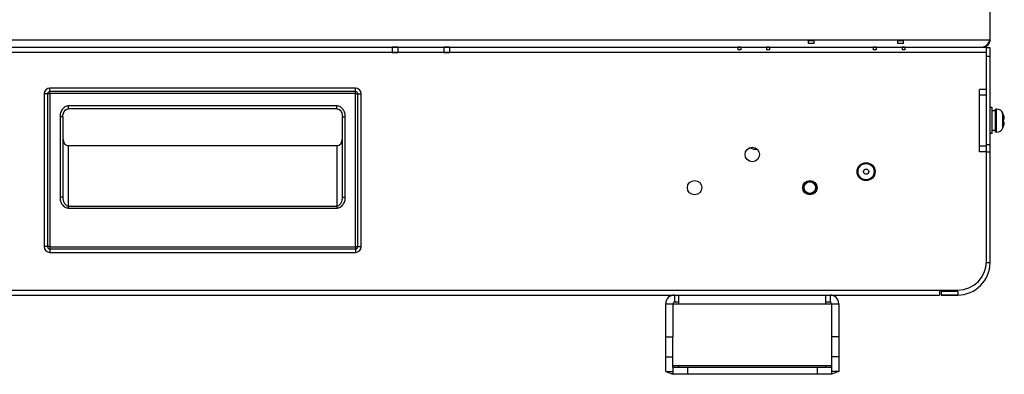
# Model space of a CAD drawing. Header units: millimetres. Extents: x 2423 to 7028, y 909 to 2460.
# Tile 50 of 60: x 6055 to 6397, y 1898 to 2021. Entities that reach past the tile are written whole.
import ezdxf

# ---------------------------------------------------------------- set-up
doc = ezdxf.new("R2010")
doc.units = ezdxf.units.MM

msp = doc.modelspace()

# ---------------------------------------------------------------- linework, layer by layer
for p, q in [((6391.55, 2013.49), (6391.55, 2176.59)), ((6391.55, 2013.49), (6391.55, 2175.29)), ((6391.55, 2013.49), (5816.55, 2013.49)), ((6330.55, 2013.29), (6328.55, 2013.29)), ((6328.55, 2012.29), (6328.55, 2013.29)), ((6330.55, 2012.29), (6330.55, 2013.29)), ((6361.55, 2013.29), (6359.55, 2013.29)), ((6359.55, 2012.29), (6359.55, 2013.29)), ((6361.55, 2012.29), (6361.55, 2013.29)), ((5817.75, 2011.09), (6390.35, 2011.09)), ((5817.75, 2009.39), (6390.35, 2009.39)), ((6186.05, 2011.09), (6184.05, 2011.09)), ((6184.05, 2011.09), (6184.05, 2009.09)), ((6186.05, 2009.09), (6184.05, 2009.09)), ((6186.05, 2011.09), (6186.05, 2009.09)), ((6204.05, 2011.09), (6202.05, 2011.09)), ((6202.05, 2011.09), (6202.05, 2009.09)), ((6204.05, 2009.09), (6202.05, 2009.09)), ((6204.05, 2011.09), (6204.05, 2009.09)), ((6305.05, 2011.09), (6304.05, 2011.09)), ((6304.05, 2011.09), (6304.05, 2010.09)), ((6305.05, 2010.09), (6304.05, 2010.09)), ((6305.05, 2011.09), (6305.05, 2010.09)), ((6315.05, 2011.09), (6314.05, 2011.09)), ((6314.05, 2011.09), (6314.05, 2010.09)), ((6315.05, 2010.09), (6314.05, 2010.09)), ((6315.05, 2011.09), (6315.05, 2010.09)), ((6330.55, 2012.29), (6328.55, 2012.29)), ((6352.05, 2011.09), (6351.05, 2011.09)), ((6351.05, 2011.09), (6351.05, 2010.09)), ((6352.05, 2010.09), (6351.05, 2010.09)), ((6352.05, 2011.09), (6352.05, 2010.09)), ((6361.55, 2012.29), (6359.55, 2012.29)), ((6362.05, 2011.09), (6361.05, 2011.09)), ((6361.05, 2011.09), (6361.05, 2010.09)), ((6362.05, 2010.09), (6361.05, 2010.09)), ((6362.05, 2011.09), (6362.05, 2010.09)), ((6390.35, 1936.79), (6390.35, 2011.09)), ((6391.55, 2010.89), (6390.35, 2010.89)), ((6391.55, 1936.29), (6391.55, 2010.89)), ((6391.55, 2007.89), (6390.35, 2007.89)), ((6065.35, 1994.97), (6065.35, 1996.89)), ((6171.35, 1996.89), (6065.35, 1996.89)), ((6171.35, 1995.68), (6065.35, 1995.68)), ((6171.35, 1994.97), (6171.35, 1996.89)), ((6390.35, 1996.39), (6387.95, 1996.39)), ((6387.95, 1974.79), (6387.95, 1996.39)), ((6063.35, 1994.89), (6063.35, 1941.89)), ((6065.27, 1994.89), (6063.35, 1994.89)), ((6064.56, 1994.89), (6064.56, 1941.89)), ((6065.27, 1994.89), (6065.27, 1941.89)), ((6171.35, 1994.97), (6065.35, 1994.97)), ((6171.44, 1994.89), (6173.35, 1994.89)), ((6171.44, 1941.89), (6171.44, 1994.89)), ((6172.14, 1941.89), (6172.14, 1994.89)), ((6173.35, 1941.89), (6173.35, 1994.89)), ((6390.35, 1994.39), (6387.95, 1994.39)), ((6071.85, 1989.73), (6071.85, 1990.73)), ((6164.85, 1990.73), (6071.85, 1990.73)), ((6164.85, 1989.73), (6071.85, 1989.73)), ((6164.85, 1989.73), (6164.85, 1990.73)), ((6392.35, 1990.09), (6391.55, 1990.09)), ((6392.35, 1981.09), (6392.35, 1990.09)), ((6393.45, 1988.98), (6392.35, 1988.98)), ((6393.83, 1989.59), (6393.45, 1989.59)), ((6393.45, 1981.59), (6393.45, 1989.59)), ((6393.83, 1981.59), (6393.83, 1989.59)), ((6068.85, 1986.89), (6068.85, 1959.02)), ((6069.85, 1986.89), (6068.85, 1986.89)), ((6069.85, 1986.89), (6069.85, 1959.02)), ((6166.85, 1986.89), (6167.85, 1986.89)), ((6166.85, 1959.02), (6166.85, 1986.89)), ((6167.85, 1959.02), (6167.85, 1986.89)), ((6396.04, 1983.05), (6396.04, 1988.12)), ((6396.22, 1987.59), (6396.24, 1987.59)), ((6396.22, 1986.09), (6396.51, 1986.09)), ((6396.51, 1985.09), (6396.22, 1985.09)), ((6393.45, 1982.2), (6392.35, 1982.2)), ((6393.83, 1981.59), (6393.45, 1981.59)), ((6396.24, 1983.59), (6396.22, 1983.59)), ((6392.35, 1981.09), (6391.55, 1981.09)), ((6071.85, 1955.19), (6071.85, 1976.83)), ((6164.85, 1976.83), (6071.85, 1976.83)), ((6164.85, 1976.83), (6164.85, 1955.19)), ((6387.95, 1976.79), (6390.35, 1976.79)), ((6390.35, 1974.79), (6387.95, 1974.79)), ((6391.55, 1977.19), (6390.35, 1977.19)), ((6390.35, 1974.79), (6391.55, 1974.79)), ((6069.85, 1959.02), (6068.85, 1959.02)), ((6166.85, 1959.02), (6167.85, 1959.02)), ((6071.85, 1955.97), (6164.85, 1955.97)), ((6071.85, 1955.19), (6164.85, 1955.19)), ((6065.27, 1941.89), (6063.35, 1941.89)), ((6065.35, 1941.8), (6171.35, 1941.8)), ((6065.35, 1941.8), (6065.35, 1939.89)), ((6065.35, 1941.09), (6171.35, 1941.09)), ((6171.35, 1941.8), (6171.35, 1939.89)), ((6171.44, 1941.89), (6173.35, 1941.89)), ((6065.35, 1939.89), (6171.35, 1939.89)), ((6391.55, 1936.29), (6390.29, 1936.29)), ((5827.75, 1926.79), (6380.35, 1926.79)), ((5834.05, 1925.09), (6374.05, 1925.09)), ((6282.05, 1925.09), (6282.05, 1922.59)), ((6283.55, 1922.09), (6283.55, 1925.09)), ((6334.55, 1922.09), (6334.55, 1925.09)), ((6336.05, 1925.09), (6336.05, 1922.59)), ((6374.05, 1926.79), (6374.05, 1925.09)), ((6374.55, 1926.79), (6374.55, 1925.09)), ((6380.35, 1926.29), (6374.55, 1926.29)), ((6374.55, 1926.29), (6374.55, 1925.09)), ((6380.35, 1925.09), (6374.55, 1925.09)), ((6374.55, 1925.09), (6380.35, 1925.09)), ((6380.35, 1926.29), (6380.35, 1925.09)), ((6279.05, 1922.09), (6339.05, 1922.09)), ((6279.05, 1898.59), (6279.05, 1922.09)), ((6281.55, 1922.09), (6281.55, 1910.59)), ((6283.55, 1922.59), (6282.05, 1922.59)), ((6336.05, 1922.59), (6334.55, 1922.59)), ((6336.55, 1922.09), (6336.55, 1910.59)), ((6339.05, 1922.09), (6339.05, 1898.59)), ((6279.05, 1910.59), (6281.55, 1910.59)), ((6281.55, 1900.09), (6281.55, 1910.59)), ((6339.05, 1910.59), (6336.55, 1910.59)), ((6336.55, 1910.59), (6336.55, 1900.09)), ((6279.05, 1903.59), (6281.55, 1903.59)), ((6339.05, 1903.59), (6336.55, 1903.59)), ((6281.55, 1900.59), (6336.55, 1900.59)), ((6281.55, 1900.09), (6336.55, 1900.09)), ((6281.55, 1900.09), (6281.55, 1897.59)), ((6283.55, 1900.09), (6283.55, 1900.59)), ((6286.55, 1900.09), (6286.55, 1897.59)), ((6331.55, 1900.09), (6331.55, 1897.59)), ((6334.55, 1900.09), (6334.55, 1900.59)), ((6336.55, 1900.09), (6336.55, 1897.59)), ((6279.05, 1898.59), (6281.55, 1898.59)), ((6279.05, 1898.59), (6281.55, 1897.59)), ((6336.55, 1897.59), (6281.55, 1897.59)), ((6339.05, 1898.59), (6336.55, 1898.59)), ((6339.05, 1898.59), (6336.55, 1897.59))]:
    msp.add_line(p, q)
for points in [[(6069.85, 1986.89), (6069.89, 1987.45), (6070.06, 1988.14), (6070.34, 1988.73), (6070.7, 1989.2), (6071.1, 1989.52), (6071.55, 1989.7), (6071.85, 1989.73)], [(6164.85, 1989.73), (6165.16, 1989.7), (6165.61, 1989.51), (6166.02, 1989.19), (6166.37, 1988.72), (6166.65, 1988.13), (6166.81, 1987.44), (6166.85, 1986.89)]]:
    msp.add_lwpolyline(points)
for centre, radius in [((6309.05, 1973.84), 2.5), ((6348.55, 1967.89), 3.12), ((6348.55, 1967.89), 2.8), ((6348.55, 1967.89), 0.9), ((6289.05, 1962.34), 2.5), ((6329.05, 1962.34), 2.5), ((6329.05, 1962.34), 2.3), ((6329.05, 1962.34), 2)]:
    msp.add_circle(centre, radius)
for centre, radius, start, end in [((6389.15, 2013.49), 2.4, 270, 0), ((6065.35, 1994.89), 2, 90, 180), ((6065.35, 1994.89), 0.793, 90, 180), ((6171.35, 1994.89), 2, 0, 90), ((6171.35, 1994.89), 0.793, 0, 90), ((6065.35, 1994.89), 0.0858, 90, 180), ((6171.35, 1994.89), 0.0858, 0, 90), ((6393.83, 1987.19), 2.4, 22.9697, 90), ((6390.05, 1985.59), 6.5, 17.9202, 22.9697), ((6390.05, 1985.59), 6.48, 4.4249, 17.9753), ((6390.05, 1985.59), 6.18, 355.3629, 4.6371), ((6390.05, 1985.59), 6.48, 342.0247, 355.5751), ((6393.83, 1983.99), 2.4, 270, 337.0303), ((6390.05, 1985.59), 6.5, 337.0303, 342.0798), ((6065.35, 1941.89), 2, 180, 270), ((6065.35, 1941.89), 0.793, 180, 270), ((6065.35, 1941.89), 0.0858, 180, 270), ((6171.35, 1941.89), 2, 270, 0), ((6171.35, 1941.89), 0.793, 270, 360), ((6171.35, 1941.89), 0.0858, 270, 0), ((6380.35, 1936.79), 10, 270, 0), ((6380.35, 1936.29), 11.2, 270, 0), ((6282.05, 1922.09), 3, 90, 180), ((6336.05, 1922.09), 3, 0, 90), ((6282.05, 1922.09), 0.5, 90, 180), ((6336.05, 1922.09), 0.5, 0, 90)]:
    msp.add_arc(centre, radius, start, end)
for centre, major_axis, start_param, end_param in [((6071.85, 1979.39), (0, -2.56), -1.570796, 0), ((6164.85, 1979.39), (0, 2.56), 3.141593, 4.712389)]:
    msp.add_ellipse(centre, major_axis=major_axis, ratio=0.781412, start_param=start_param, end_param=end_param)
for points, knots in [([(6391.18, 2012.91), (6391.15, 2012.86), (6391.01, 2012.65), (6390.86, 2012.44), (6390.75, 2012.29)], [0, 0, 0, 0, 0.256844, 1, 1, 1, 1]), ([(6389.95, 2011.41), (6389.89, 2011.36), (6389.65, 2011.19), (6389.36, 2011.09), (6389.15, 2011.09)], [0, 0, 0, 0, 0.279478, 1, 1, 1, 1]), ([(6390.75, 2012.29), (6390.69, 2012.2), (6390.45, 2011.88), (6390.18, 2011.59), (6389.95, 2011.41)], [0, 0, 0, 0, 0.27622, 1, 1, 1, 1]), ([(6071.85, 1990.73), (6071.63, 1990.73), (6071.18, 1990.67), (6070.56, 1990.39), (6070.02, 1989.97), (6069.44, 1989.28), (6068.97, 1988.24), (6068.85, 1987.34), (6068.85, 1986.89)], [0, 0, 0, 0, 0.125026, 0.250097, 0.375252, 0.500452, 0.750081, 1, 1, 1, 1]), ([(6167.85, 1986.89), (6167.85, 1987.34), (6167.73, 1988.24), (6167.26, 1989.28), (6166.68, 1989.97), (6166.15, 1990.39), (6165.53, 1990.67), (6165.08, 1990.73), (6164.85, 1990.73)], [0, 0, 0, 0, 0.249916, 0.499547, 0.624747, 0.749905, 0.874977, 1, 1, 1, 1]), ([(6068.85, 1959.02), (6068.85, 1958.58), (6068.97, 1957.68), (6069.44, 1956.64), (6070.02, 1955.95), (6070.56, 1955.53), (6071.18, 1955.25), (6071.63, 1955.19), (6071.85, 1955.19)], [0, 0, 0, 0, 0.249916, 0.499547, 0.624746, 0.749906, 0.874975, 1, 1, 1, 1]), ([(6069.85, 1959.02), (6069.85, 1958.69), (6069.92, 1958.03), (6070.2, 1957.23), (6070.56, 1956.67), (6070.91, 1956.3), (6071.34, 1956.04), (6071.68, 1955.97), (6071.85, 1955.97)], [0, 0, 0, 0, 0.248385, 0.497078, 0.622128, 0.747629, 0.873618, 1, 1, 1, 1]), ([(6164.85, 1955.97), (6165.02, 1955.97), (6165.36, 1956.04), (6165.8, 1956.3), (6166.15, 1956.67), (6166.51, 1957.23), (6166.78, 1958.03), (6166.85, 1958.69), (6166.85, 1959.02)], [0, 0, 0, 0, 0.126386, 0.252373, 0.377871, 0.50292, 0.751613, 1, 1, 1, 1]), ([(6164.85, 1955.19), (6165.08, 1955.19), (6165.53, 1955.25), (6166.15, 1955.53), (6166.68, 1955.95), (6167.26, 1956.64), (6167.73, 1957.68), (6167.85, 1958.58), (6167.85, 1959.02)], [0, 0, 0, 0, 0.125028, 0.250096, 0.375253, 0.500452, 0.750081, 1, 1, 1, 1])]:
    msp.add_open_spline(points, degree=3, knots=knots)
for points in [[(6391.55, 2013.49), (6391.43, 2013.3), (6391.31, 2013.1), (6391.18, 2012.91)], [(6308.34, 1976.19), (6309.11, 1975.76), (6309.91, 1975.58), (6310.72, 1975.67)]]:
    msp.add_open_spline(points, degree=3)

doc.saveas('drawing.dxf')
